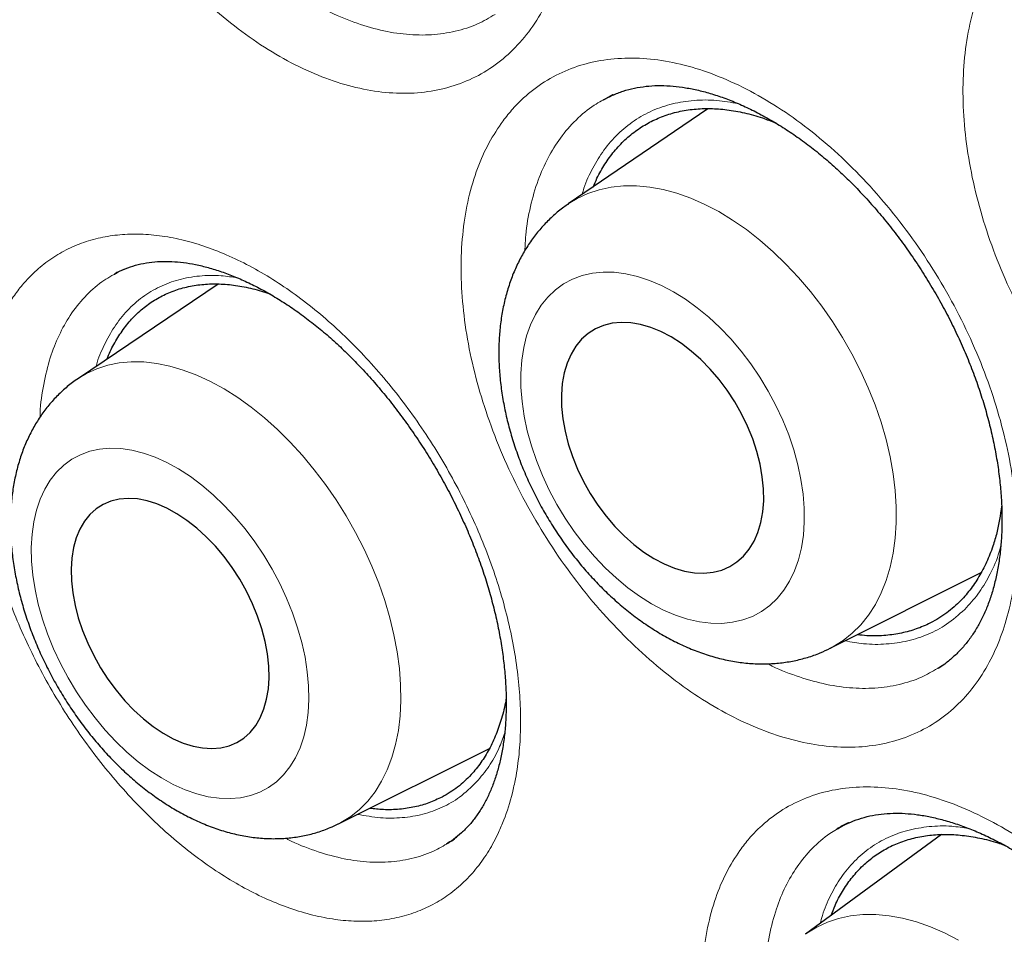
# Model space of a CAD drawing. Header units: millimetres. Extents: x 8 to 869, y 12 to 812.
# Tile 145 of 230: x 713.38 to 717.79, y 379.5 to 383.61. Entities that reach past the tile are written whole.
import ezdxf

# ---------------------------------------------------------------- set-up
doc = ezdxf.new("R2010")
doc.units = ezdxf.units.MM

msp = doc.modelspace()

# ---------------------------------------------------------------- linework, layer by layer
at = {"color": 7, "linetype": 'Continuous', "lineweight": 30}
for p, q in [((716.4644, 383.211), (715.8386, 382.7833)), ((714.2669, 382.4237), (713.64, 382.0004)), ((717.0136, 380.7886), (717.6907, 381.1284)), ((717.4979, 380.6992), (717.5277, 380.719)), ((717.4977, 380.6993), (717.4956, 380.6982)), ((714.8067, 380.0006), (715.4844, 380.3384)), ((717.5136, 379.9523), (716.9025, 379.505))]:
    msp.add_line(p, q, dxfattribs=at)
at = {"color": 252, "linetype": 'Continuous', "lineweight": 0}
msp.add_line((717.5031, 380.7022), (717.4977, 380.6993), dxfattribs=at)
at = {"color": 252, "linetype": 'Continuous', "lineweight": 0, "flags": 128}
for points in [[(715.8385, 382.7832), (715.8786, 382.8077), (715.9267, 382.8302), (715.9776, 382.8473), (716.0311, 382.8588), (716.0868, 382.8646), (716.1444, 382.8648), (716.2037, 382.8593), (716.2644, 382.8481), (716.326, 382.8314), (716.3883, 382.8091), (716.4509, 382.7815), (716.5136, 382.7487), (716.5759, 382.7108), (716.6376, 382.668), (716.6982, 382.6206), (716.7576, 382.5689), (716.8153, 382.5131), (716.8711, 382.4534), (716.9247, 382.3903), (716.9758, 382.3241), (717.024, 382.255), (717.0692, 382.1835), (717.1111, 382.11), (717.1495, 382.0349), (717.1842, 381.9585), (717.215, 381.8813), (717.2417, 381.8036), (717.2642, 381.7259), (717.2823, 381.6487), (717.2961, 381.5722), (717.3053, 381.497), (717.31, 381.4234), (717.3101, 381.3518), (717.3056, 381.2826), (717.2966, 381.2162), (717.2831, 381.1529), (717.2651, 381.093), (717.2428, 381.037), (717.2163, 380.985), (717.1857, 380.9374), (717.1513, 380.8944), (717.113, 380.8562), (717.0713, 380.823), (717.0262, 380.7951), (717.0136, 380.7885)], [(716.8973, 381.3555), (716.8969, 381.4174), (716.8919, 381.4812), (716.8824, 381.5464), (716.8684, 381.6128), (716.85, 381.6796), (716.8274, 381.7466), (716.8007, 381.8131), (716.7701, 381.8787), (716.7358, 381.9429), (716.6982, 382.0054), (716.6574, 382.0655), (716.6137, 382.1229), (716.5675, 382.1772), (716.5191, 382.228), (716.4688, 382.2749), (716.417, 382.3176), (716.3642, 382.3557), (716.3105, 382.3891), (716.2566, 382.4174), (716.2026, 382.4404), (716.1491, 382.458), (716.0964, 382.4701), (716.0449, 382.4766), (715.9949, 382.4774), (715.9469, 382.4725), (715.9011, 382.462), (715.8579, 382.4458), (715.8176, 382.4243), (715.7806, 382.3974), (715.747, 382.3655), (715.7171, 382.3286), (715.6911, 382.2872), (715.6692, 382.2414), (715.6516, 382.1917), (715.6384, 382.1383), (715.6297, 382.0817), (715.6255, 382.0223), (715.6259, 381.9604), (715.6309, 381.8966), (715.6405, 381.8314), (715.6545, 381.7651), (715.6729, 381.6982), (715.6955, 381.6313), (715.7222, 381.5647), (715.7528, 381.4991), (715.787, 381.4349), (715.8247, 381.3725), (715.8655, 381.3123), (715.9092, 381.2549), (715.9554, 381.2006), (716.0038, 381.1498), (716.0541, 381.1029), (716.1058, 381.0602), (716.1587, 381.0221), (716.2123, 380.9887), (716.2663, 380.9605), (716.3202, 380.9374), (716.3738, 380.9198), (716.4265, 380.9077), (716.478, 380.9012), (716.5279, 380.9004), (716.576, 380.9053), (716.6218, 380.9159), (716.6649, 380.932), (716.7052, 380.9535), (716.7423, 380.9804), (716.7759, 381.0124), (716.8058, 381.0492), (716.8318, 381.0906), (716.8536, 381.1364), (716.8712, 381.1861), (716.8844, 381.2395), (716.8932, 381.2961), (716.8973, 381.3555)], [(713.6361, 381.9978), (713.676, 382.0222), (713.7225, 382.0437), (713.7718, 382.0598), (713.8236, 382.0702), (713.8777, 382.075), (713.9338, 382.0742), (713.9915, 382.0677), (714.0506, 382.0556), (714.1107, 382.0379), (714.1716, 382.0148), (714.2329, 381.9863), (714.2942, 381.9527), (714.3553, 381.914), (714.4158, 381.8706), (714.4755, 381.8226), (714.5339, 381.7702), (714.5908, 381.7139), (714.6458, 381.6538), (714.6987, 381.5902), (714.7492, 381.5237), (714.7971, 381.4544), (714.842, 381.3827), (714.8837, 381.3091), (714.922, 381.2339), (714.9567, 381.1576), (714.9877, 381.0804), (715.0147, 381.003), (715.0376, 380.9256), (715.0563, 380.8486), (715.0706, 380.7726), (715.0806, 380.6978), (715.0861, 380.6248), (715.0872, 380.5538), (715.0838, 380.4852), (715.0759, 380.4195), (715.0636, 380.357), (715.0469, 380.298), (715.026, 380.2428), (715.0009, 380.1917), (714.9718, 380.145), (714.9388, 380.1029), (714.9021, 380.0657), (714.862, 380.0336), (714.8185, 380.0067), (714.8067, 380.0005)], [(714.6742, 380.5587), (714.673, 380.62), (714.6673, 380.6833), (714.6572, 380.7482), (714.6427, 380.8142), (714.6239, 380.8808), (714.601, 380.9476), (714.5742, 381.014), (714.5436, 381.0796), (714.5094, 381.1439), (714.472, 381.2065), (714.4315, 381.2668), (714.3883, 381.3245), (714.3426, 381.3792), (714.2949, 381.4304), (714.2454, 381.4777), (714.1945, 381.5209), (714.1426, 381.5597), (714.09, 381.5937), (714.0371, 381.6227), (713.9844, 381.6464), (713.9321, 381.6649), (713.8807, 381.6778), (713.8305, 381.6851), (713.7819, 381.6867), (713.7353, 381.6827), (713.6909, 381.673), (713.6491, 381.6578), (713.6103, 381.6371), (713.5746, 381.6111), (713.5423, 381.58), (713.5138, 381.544), (713.489, 381.5033), (713.4684, 381.4583), (713.4519, 381.4093), (713.4398, 381.3566), (713.4321, 381.3007), (713.4288, 381.2418), (713.43, 381.1805), (713.4357, 381.1171), (713.4459, 381.0522), (713.4603, 380.9862), (713.4791, 380.9196), (713.502, 380.8529), (713.5288, 380.7864), (713.5594, 380.7208), (713.5936, 380.6565), (713.631, 380.594), (713.6715, 380.5336), (713.7147, 380.4759), (713.7604, 380.4213), (713.8081, 380.3701), (713.8576, 380.3227), (713.9085, 380.2795), (713.9605, 380.2408), (714.013, 380.2068), (714.0659, 380.1778), (714.1186, 380.154), (714.1709, 380.1356), (714.2223, 380.1227), (714.2725, 380.1154), (714.3211, 380.1138), (714.3677, 380.1178), (714.4121, 380.1274), (714.4539, 380.1427), (714.4927, 380.1633), (714.5284, 380.1893), (714.5607, 380.2205), (714.5893, 380.2565), (714.614, 380.2971), (714.6346, 380.3421), (714.6511, 380.3911), (714.6632, 380.4438), (714.671, 380.4998), (714.6742, 380.5587)], [(716.9026, 379.505), (716.9089, 379.5096), (716.9534, 379.5372), (717.0011, 379.5595), (717.0517, 379.5763), (717.1049, 379.5877), (717.1605, 379.5935), (717.2182, 379.5937), (717.2776, 379.5883), (717.3384, 379.5773), (717.4004, 379.5608), (717.4632, 379.5389), (717.5264, 379.5116), (717.5897, 379.4792)]]:
    msp.add_lwpolyline(points, dxfattribs=at)
at = {"color": 7, "linetype": 'Continuous', "lineweight": 30, "flags": 128}
for points in [[(716.7152, 381.451), (716.7145, 381.5039), (716.7091, 381.5586), (716.6991, 381.6147), (716.6846, 381.6715), (716.6658, 381.7285), (716.6429, 381.7851), (716.616, 381.8407), (716.5855, 381.8948), (716.5517, 381.9467), (716.5149, 381.996), (716.4754, 382.0422), (716.4338, 382.0847), (716.3905, 382.1232), (716.3458, 382.1572), (716.3002, 382.1864), (716.2542, 382.2105), (716.2083, 382.2292), (716.163, 382.2424), (716.1186, 382.2499), (716.0758, 382.2517), (716.0348, 382.2477), (715.9962, 382.2379), (715.9602, 382.2226), (715.9274, 382.2017), (715.898, 382.1756), (715.8723, 382.1445), (715.8507, 382.1087), (715.8332, 382.0686), (715.8201, 382.0246), (715.8116, 381.9772), (715.8077, 381.9268), (715.8084, 381.874), (715.8138, 381.8192), (715.8237, 381.7632), (715.8382, 381.7063), (715.857, 381.6493), (715.88, 381.5927), (715.9068, 381.5371), (715.9373, 381.483), (715.9712, 381.4311), (716.008, 381.3818), (716.0474, 381.3356), (716.089, 381.2931), (716.1324, 381.2547), (716.1771, 381.2206), (716.2227, 381.1914), (716.2686, 381.1673), (716.3145, 381.1486), (716.3599, 381.1354), (716.4042, 381.1279), (716.4471, 381.1261), (716.488, 381.1301), (716.5267, 381.1399), (716.5626, 381.1553), (716.5954, 381.1761), (716.6248, 381.2022), (716.6505, 381.2333), (716.6722, 381.2691), (716.6897, 381.3092), (716.7027, 381.3532), (716.7113, 381.4006), (716.7152, 381.451)], [(714.4959, 380.6565), (714.4945, 380.7089), (714.4885, 380.7633), (714.4781, 380.819), (714.4632, 380.8756), (714.4442, 380.9325), (714.4211, 380.989), (714.3943, 381.0446), (714.3639, 381.0988), (714.3303, 381.1509), (714.2939, 381.2004), (714.2549, 381.2468), (714.2139, 381.2897), (714.1712, 381.3286), (714.1273, 381.3631), (714.0826, 381.3929), (714.0376, 381.4175), (713.9927, 381.4369), (713.9485, 381.4508), (713.9053, 381.459), (713.8635, 381.4615), (713.8238, 381.4582), (713.7863, 381.4492), (713.7516, 381.4346), (713.72, 381.4145), (713.6917, 381.3891), (713.6672, 381.3587), (713.6466, 381.3236), (713.6301, 381.2841), (713.618, 381.2407), (713.6103, 381.1939), (713.6072, 381.144), (713.6086, 381.0916), (713.6145, 381.0372), (713.625, 380.9814), (713.6398, 380.9248), (713.6588, 380.868), (713.6819, 380.8114), (713.7088, 380.7558), (713.7391, 380.7017), (713.7727, 380.6496), (713.8092, 380.6001), (713.8481, 380.5536), (713.8891, 380.5107), (713.9318, 380.4718), (713.9757, 380.4374), (714.0204, 380.4076), (714.0654, 380.3829), (714.1103, 380.3635), (714.1546, 380.3497), (714.1978, 380.3414), (714.2395, 380.3389), (714.2793, 380.3422), (714.3167, 380.3512), (714.3514, 380.3658), (714.3831, 380.386), (714.4113, 380.4113), (714.4359, 380.4418), (714.4565, 380.4769), (714.4729, 380.5163), (714.485, 380.5597), (714.4927, 380.6066), (714.4959, 380.6565)]]:
    msp.add_lwpolyline(points, dxfattribs=at)
at = {"color": 7, "linetype": 'Continuous', "lineweight": 30}
for points, knots in [([(707.4584, 395.7343), (707.3456, 395.7321), (707.1062, 395.7274), (706.7496, 395.6955), (706.387, 395.6441), (706.0398, 395.5735), (705.7078, 395.4857), (705.3907, 395.3819), (705.0824, 395.2606), (704.7833, 395.122), (704.4878, 394.9629), (704.1969, 394.7824), (703.9119, 394.5795), (703.6388, 394.3579), (703.3779, 394.118), (703.1295, 393.8601), (702.8985, 393.5897), (702.6844, 393.3083), (702.4865, 393.0175), (702.3008, 392.712), (702.1276, 392.3921), (701.9639, 392.0515), (701.8106, 391.6896), (701.6691, 391.3058), (701.5424, 390.9079), (701.4308, 390.4962), (701.3343, 390.0713), (701.2547, 389.6422), (701.1911, 389.2102), (701.1425, 388.7766), (701.1077, 388.3333), (701.0869, 387.8809), (701.0798, 387.4106), (701.0874, 386.9223), (701.1109, 386.4163), (701.15, 385.9025), (701.2047, 385.3817), (701.2748, 384.8546), (701.3587, 384.3321), (701.4552, 383.8152), (701.5633, 383.3048), (701.6848, 382.7912), (701.8194, 382.2752), (701.9701, 381.7468), (702.1375, 381.2065), (702.3224, 380.6551), (702.5213, 380.1038), (702.7339, 379.5532), (702.96, 379.0041), (703.1946, 378.4678), (703.4366, 377.9446), (703.685, 377.4351), (703.9441, 376.9295), (704.2138, 376.4284), (704.4993, 375.9223), (704.8009, 375.4123), (705.1191, 374.8995), (705.4476, 374.3945), (705.7858, 373.898), (706.1333, 373.4105), (706.4829, 372.942), (706.8336, 372.4923), (707.1844, 372.0612), (707.5418, 371.6405), (707.9054, 371.2306), (708.2822, 370.824), (708.6723, 370.4219), (709.0753, 370.0257), (709.4833, 369.644), (709.8956, 369.277), (710.3117, 368.9254), (710.7231, 368.596), (711.129, 368.2882), (711.5288, 368.0012), (711.9301, 367.7295), (712.3323, 367.4732), (712.7431, 367.2278), (713.1621, 366.9948), (713.5886, 366.7757), (714.014, 366.5753), (714.4376, 366.3938), (714.859, 366.2316), (715.2696, 366.0914), (715.6689, 365.9724), (716.0569, 365.8732), (716.4409, 365.7918), (716.8205, 365.7281), (717.2028, 365.6814), (717.5869, 365.653), (717.972, 365.6442), (718.35, 365.6557), (718.7205, 365.6873), (719.083, 365.7391), (719.4302, 365.8096), (719.7622, 365.8974), (720.0793, 366.0012), (720.3876, 366.1224), (720.6867, 366.2611), (720.9822, 366.4202), (721.2731, 366.6007), (721.5581, 366.8036), (721.8312, 367.0251), (722.0921, 367.2651), (722.3406, 367.523), (722.5713, 367.7937), (722.7798, 368.0655), (722.904, 368.2523), (722.9632, 368.3411)], [0, 0, 0, 0, 0.008735, 0.018528, 0.02832, 0.038112, 0.047345, 0.056578, 0.065811, 0.075044, 0.084277, 0.09407, 0.103862, 0.113655, 0.123447, 0.13324, 0.143032, 0.152265, 0.161498, 0.170731, 0.179964, 0.189197, 0.198989, 0.208782, 0.218574, 0.228367, 0.238159, 0.247952, 0.257185, 0.266418, 0.275651, 0.284883, 0.294116, 0.303909, 0.313701, 0.323494, 0.333286, 0.343079, 0.352871, 0.362104, 0.371337, 0.38057, 0.389803, 0.399036, 0.408828, 0.418621, 0.428413, 0.438206, 0.447998, 0.457791, 0.467024, 0.476257, 0.48549, 0.494723, 0.503956, 0.513748, 0.523541, 0.533333, 0.543125, 0.552918, 0.56271, 0.571943, 0.581176, 0.590409, 0.599642, 0.608875, 0.618668, 0.62846, 0.638253, 0.648045, 0.657838, 0.66763, 0.676863, 0.686096, 0.695329, 0.704562, 0.713795, 0.723587, 0.73338, 0.743172, 0.752965, 0.762757, 0.77255, 0.781783, 0.791016, 0.800248, 0.809481, 0.818714, 0.828507, 0.838299, 0.848092, 0.857884, 0.867677, 0.877469, 0.886702, 0.895935, 0.905168, 0.914401, 0.923634, 0.933426, 0.943219, 0.953011, 0.962804, 0.972596, 0.982389, 0.991622, 1, 1, 1, 1]), ([(707.149, 395.7249), (707.1691, 395.7262), (707.2507, 395.7311), (707.3958, 395.7347), (707.5841, 395.7356), (707.7743, 395.7311), (707.9662, 395.7217), (708.1596, 395.7073), (708.3546, 395.6879), (708.5511, 395.6636), (708.749, 395.6342), (708.9483, 395.5999), (709.1488, 395.5606), (709.3506, 395.5164), (709.5536, 395.4672), (709.7576, 395.4131), (709.9627, 395.3541), (710.1688, 395.2903), (710.3758, 395.2215), (710.5836, 395.148), (710.7922, 395.0696), (711.0014, 394.9864), (711.2113, 394.8984), (711.4218, 394.8057), (711.6328, 394.7082), (711.8441, 394.6061), (712.0559, 394.4993), (712.2679, 394.388), (712.4801, 394.272), (712.6924, 394.1514), (712.9048, 394.0264), (713.1172, 393.8969), (713.3295, 393.7629), (713.5416, 393.6246), (713.7535, 393.482), (713.9651, 393.335), (714.1764, 393.1838), (714.3872, 393.0284), (714.5974, 392.8688), (714.8071, 392.7052), (715.0161, 392.5375), (715.2244, 392.3659), (715.4319, 392.1903), (715.6385, 392.0108), (715.8442, 391.8275), (716.0488, 391.6405), (716.2523, 391.4498), (716.4547, 391.2555), (716.6559, 391.0576), (716.8558, 390.8563), (717.0543, 390.6515), (717.2514, 390.4433), (717.4469, 390.2319), (717.6409, 390.0173), (717.8333, 389.7995), (718.024, 389.5786), (718.2129, 389.3548), (718.4, 389.128), (718.5852, 388.8984), (718.7684, 388.6661), (718.9497, 388.431), (719.1288, 388.1934), (719.3058, 387.9532), (719.4806, 387.7106), (719.6532, 387.4656), (719.8234, 387.2183), (719.9912, 386.9688), (720.1566, 386.7172), (720.3196, 386.4636), (720.4799, 386.2081), (720.6377, 385.9507), (720.7928, 385.6915), (720.9453, 385.4307), (721.0949, 385.1682), (721.2418, 384.9043), (721.3858, 384.6389), (721.5269, 384.3722), (721.665, 384.1043), (721.8001, 383.8352), (721.9322, 383.5651), (722.0612, 383.2941), (722.1871, 383.0221), (722.3098, 382.7494), (722.4292, 382.476), (722.5454, 382.202), (722.6584, 381.9275), (722.7679, 381.6526), (722.8741, 381.3774), (722.9769, 381.102), (723.0763, 380.8265), (723.1722, 380.5509), (723.2646, 380.2754), (723.3534, 380.0001), (723.4387, 379.7249), (723.5204, 379.4502), (723.5984, 379.1759), (723.6728, 378.9021), (723.7436, 378.6289), (723.8106, 378.3565), (723.874, 378.0848), (723.9336, 377.8141), (723.9894, 377.5443), (724.0415, 377.2757), (724.0898, 377.0082), (724.1343, 376.742), (724.1749, 376.4771), (724.2118, 376.2137), (724.2448, 375.9519), (724.2739, 375.6916), (724.2992, 375.4331), (724.3206, 375.1763), (724.3382, 374.9215), (724.3519, 374.6686), (724.3617, 374.4178), (724.3676, 374.1692), (724.3697, 373.9227), (724.3678, 373.6786), (724.3622, 373.4369), (724.3526, 373.1977), (724.3392, 372.961), (724.3219, 372.7269), (724.3008, 372.4955), (724.2758, 372.267), (724.247, 372.0413), (724.2144, 371.8185), (724.178, 371.5988), (724.1378, 371.3821), (724.0938, 371.1686), (724.0461, 370.9583), (723.9947, 370.7513), (723.9395, 370.5477), (723.8806, 370.3475), (723.818, 370.1508), (723.7518, 369.9576), (723.682, 369.768), (723.6085, 369.5821), (723.5315, 369.3999), (723.4509, 369.2215), (723.3667, 369.047), (723.2791, 368.8764), (723.188, 368.7096), (723.0932, 368.5471), (723.0174, 368.4229), (722.972, 368.3543), (722.9606, 368.337)], [0, 0, 0, 0, 0.002338, 0.009485, 0.016627, 0.023764, 0.030898, 0.038028, 0.045154, 0.052277, 0.059397, 0.066515, 0.073629, 0.080742, 0.087852, 0.094961, 0.102068, 0.109174, 0.116279, 0.123383, 0.130486, 0.137588, 0.144689, 0.151791, 0.158892, 0.165992, 0.173093, 0.180194, 0.187294, 0.194395, 0.201496, 0.208597, 0.215698, 0.2228, 0.229902, 0.237004, 0.244107, 0.25121, 0.258313, 0.265417, 0.272521, 0.279626, 0.286731, 0.293836, 0.300942, 0.308049, 0.315155, 0.322262, 0.32937, 0.336478, 0.343586, 0.350694, 0.357803, 0.364912, 0.372022, 0.379132, 0.386242, 0.393352, 0.400463, 0.407573, 0.414685, 0.421796, 0.428907, 0.436019, 0.443131, 0.450243, 0.457355, 0.464467, 0.471579, 0.478691, 0.485804, 0.492916, 0.500028, 0.507141, 0.514253, 0.521366, 0.528478, 0.53559, 0.542703, 0.549815, 0.556927, 0.564039, 0.57115, 0.578262, 0.585373, 0.592484, 0.599595, 0.606706, 0.613817, 0.620927, 0.628037, 0.635147, 0.642256, 0.649365, 0.656474, 0.663582, 0.67069, 0.677798, 0.684905, 0.692012, 0.699118, 0.706224, 0.71333, 0.720435, 0.72754, 0.734644, 0.741748, 0.748851, 0.755954, 0.763057, 0.770159, 0.777261, 0.784362, 0.791463, 0.798564, 0.805664, 0.812764, 0.819864, 0.826963, 0.834063, 0.841162, 0.848262, 0.855361, 0.862461, 0.869561, 0.876661, 0.883762, 0.890863, 0.897966, 0.905069, 0.912173, 0.919279, 0.926387, 0.933496, 0.940607, 0.94772, 0.954836, 0.961954, 0.969076, 0.976201, 0.983329, 0.990461, 0.997598, 1, 1, 1, 1]), ([(715.9956, 383.2502), (716.0091, 383.2575), (716.0375, 383.2728), (716.0841, 383.2903), (716.1343, 383.3037), (716.1864, 383.3121), (716.2396, 383.3154), (716.2942, 383.314), (716.3503, 383.3079), (716.408, 383.2974), (716.4677, 383.2824), (716.5291, 383.2626), (716.592, 383.2383), (716.6559, 383.2093), (716.7205, 383.1757), (716.7853, 383.1378), (716.8499, 383.0957), (716.9137, 383.0495), (716.9765, 382.9997), (717.0378, 382.9465), (717.0977, 382.8898), (717.1564, 382.8295), (717.2141, 382.7655), (717.2706, 382.698), (717.3253, 382.6272), (717.3781, 382.5536), (717.4287, 382.4775), (717.4766, 382.3993), (717.5216, 382.3195), (717.5634, 382.2386), (717.6019, 382.157), (717.6367, 382.0751), (717.6679, 381.9934), (717.6953, 381.912), (717.7191, 381.831), (717.7393, 381.7502), (717.7559, 381.6699), (717.7688, 381.5905), (717.778, 381.5124), (717.7834, 381.436), (717.785, 381.3617), (717.7829, 381.29), (717.7773, 381.2212), (717.7681, 381.1557), (717.7555, 381.0937), (717.7398, 381.0355), (717.7211, 380.9813), (717.6993, 380.9308), (717.6745, 380.8837), (717.6466, 380.84), (717.6156, 380.7997), (717.5814, 380.7629), (717.5438, 380.7304), (717.5152, 380.7087), (717.4982, 380.6993), (717.4957, 380.698)], [0, 0, 0, 0, 0.01961, 0.041253, 0.062549, 0.083309, 0.103452, 0.122949, 0.141768, 0.160586, 0.179449, 0.198382, 0.217385, 0.236442, 0.255521, 0.274576, 0.293558, 0.312427, 0.331148, 0.349697, 0.367996, 0.386481, 0.405158, 0.424005, 0.442992, 0.462087, 0.481251, 0.500444, 0.519616, 0.538726, 0.557742, 0.576636, 0.595391, 0.613987, 0.632548, 0.651223, 0.669976, 0.688792, 0.707651, 0.72653, 0.745398, 0.764232, 0.783011, 0.801725, 0.820371, 0.838964, 0.857532, 0.876086, 0.895063, 0.914407, 0.934179, 0.954427, 0.97518, 0.99641, 1, 1, 1, 1]), ([(716.0402, 383.2738), (716.0392, 383.2734), (716.0232, 383.2667), (716.0083, 383.2579), (715.9943, 383.2497)], [0, 0, 0, 0, 0.064585, 1, 1, 1, 1]), ([(715.951, 382.8601), (715.9562, 382.8731), (715.971, 382.9095), (716.0021, 382.9628), (716.0437, 383.0208), (716.0918, 383.072), (716.1451, 383.1156), (716.2029, 383.1512), (716.265, 383.1789), (716.3319, 383.1987), (716.4024, 383.21), (716.4754, 383.2128), (716.5507, 383.2074), (716.629, 383.1932), (716.7017, 383.1736), (716.7482, 383.1552), (716.7674, 383.1475)], [0, 0, 0, 0, 0.040865, 0.114932, 0.189513, 0.265716, 0.34248, 0.416547, 0.491128, 0.567331, 0.644094, 0.718161, 0.792742, 0.868945, 0.945709, 1, 1, 1, 1]), ([(715.8388, 382.7826), (715.8319, 382.7781), (715.8086, 382.7628), (715.772, 382.7319), (715.7293, 382.6904), (715.6905, 382.6447), (715.6554, 382.5952), (715.6243, 382.5421), (715.5971, 382.4855), (715.5741, 382.4255), (715.5555, 382.3624), (715.5412, 382.2963), (715.5316, 382.2276), (715.5266, 382.1566), (715.5263, 382.0838), (715.5308, 382.0096), (715.5398, 381.9344), (715.5534, 381.8587), (715.5714, 381.783), (715.5936, 381.7075), (715.6199, 381.6326), (715.6501, 381.5587), (715.6841, 381.486), (715.7217, 381.4148), (715.7627, 381.3455), (715.8069, 381.2782), (715.8542, 381.2134), (715.9045, 381.1512), (715.9575, 381.092), (716.0131, 381.036), (716.0711, 380.9836), (716.1313, 380.9349), (716.1936, 380.8904), (716.2576, 380.8503), (716.3232, 380.815), (716.39, 380.7847), (716.4575, 380.7598), (716.5253, 380.7406), (716.5929, 380.7272), (716.6598, 380.7196), (716.7256, 380.7179), (716.7898, 380.7221), (716.8521, 380.7318), (716.912, 380.7471), (716.966, 380.7658), (716.9988, 380.7818), (717.0134, 380.7889)], [0, 0, 0, 0, 0.008669, 0.029598, 0.050556, 0.071622, 0.092874, 0.11438, 0.1362, 0.158372, 0.180915, 0.203821, 0.227056, 0.250563, 0.274274, 0.298118, 0.322032, 0.345958, 0.369862, 0.39373, 0.417556, 0.441344, 0.465102, 0.488843, 0.512582, 0.536333, 0.560108, 0.583924, 0.607796, 0.631739, 0.655762, 0.67987, 0.704062, 0.728322, 0.752614, 0.776877, 0.801036, 0.825006, 0.8487, 0.872042, 0.894984, 0.917508, 0.939626, 0.961377, 0.982819, 1, 1, 1, 1]), ([(713.8438, 382.4897), (713.8348, 382.4858), (713.8199, 382.4793), (713.8062, 382.4709), (713.8007, 382.4676)], [0, 0, 0, 0, 0.605072, 1, 1, 1, 1]), ([(713.8024, 382.4682), (713.8074, 382.4712), (713.8262, 382.4825), (713.8614, 382.4971), (713.908, 382.5119), (713.9568, 382.5214), (714.0068, 382.526), (714.0582, 382.5257), (714.1113, 382.521), (714.166, 382.5119), (714.223, 382.4982), (714.2819, 382.48), (714.3424, 382.4572), (714.4042, 382.4298), (714.4669, 382.3979), (714.53, 382.3615), (714.5932, 382.3209), (714.6559, 382.2763), (714.7178, 382.2279), (714.7784, 382.1761), (714.838, 382.1207), (714.8965, 382.0617), (714.9543, 381.9989), (715.011, 381.9325), (715.0663, 381.8628), (715.1199, 381.7901), (715.1714, 381.7149), (715.2205, 381.6374), (715.2669, 381.5583), (715.3104, 381.4778), (715.3506, 381.3966), (715.3874, 381.315), (715.4207, 381.2334), (715.4504, 381.1521), (715.4766, 381.071), (715.4993, 380.9901), (715.5186, 380.9095), (715.5343, 380.8298), (715.5463, 380.7512), (715.5546, 380.6742), (715.5593, 380.5993), (715.5603, 380.5269), (715.5578, 380.4573), (715.5517, 380.391), (715.5424, 380.3282), (715.5298, 380.2692), (715.5143, 380.2142), (715.4958, 380.163), (715.4744, 380.1153), (715.4501, 380.0709), (715.4229, 380.0301), (715.3928, 379.9929), (715.3596, 379.9595), (715.326, 379.9313), (715.3022, 379.9165), (715.2914, 379.9097)], [0, 0, 0, 0, 0.007991, 0.030024, 0.051794, 0.072979, 0.093428, 0.113086, 0.131924, 0.150723, 0.169532, 0.188391, 0.20731, 0.226278, 0.24527, 0.264243, 0.28315, 0.301951, 0.320611, 0.339106, 0.357342, 0.375768, 0.394391, 0.413189, 0.432133, 0.451189, 0.470319, 0.489483, 0.508631, 0.527722, 0.546723, 0.565605, 0.584351, 0.60294, 0.621478, 0.64013, 0.658858, 0.677647, 0.696476, 0.71532, 0.734144, 0.752923, 0.771634, 0.790263, 0.808803, 0.827259, 0.845656, 0.864009, 0.88272, 0.901758, 0.921192, 0.941094, 0.961536, 0.982564, 1, 1, 1, 1]), ([(713.7698, 382.0881), (713.7718, 382.0935), (713.7823, 382.1224), (713.8075, 382.1693), (713.8455, 382.228), (713.8901, 382.2798), (713.9398, 382.3241), (713.9944, 382.3606), (714.0533, 382.3891), (714.1171, 382.4098), (714.1842, 382.422), (714.2544, 382.4258), (714.327, 382.4215), (714.4029, 382.408), (714.4605, 382.3936), (714.4927, 382.3812), (714.4984, 382.379)], [0, 0, 0, 0, 0.018262, 0.09718, 0.17751, 0.25784, 0.339631, 0.418549, 0.498879, 0.579208, 0.661, 0.739917, 0.819383, 0.900577, 0.982369, 1, 1, 1, 1]), ([(713.64, 381.9996), (713.6309, 381.9936), (713.6057, 381.9769), (713.5678, 381.9445), (713.5265, 381.9032), (713.489, 381.8578), (713.4552, 381.8087), (713.4253, 381.756), (713.3994, 381.6998), (713.3776, 381.6402), (713.3601, 381.5773), (713.3471, 381.5115), (713.3386, 381.443), (713.3347, 381.3722), (713.3356, 381.2995), (713.341, 381.2255), (713.3511, 381.1505), (713.3655, 381.0751), (713.3843, 380.9996), (713.4071, 380.9244), (713.4339, 380.8499), (713.4645, 380.7762), (713.4987, 380.7038), (713.5364, 380.6328), (713.5774, 380.5637), (713.6215, 380.4966), (713.6686, 380.4318), (713.7185, 380.3697), (713.771, 380.3104), (713.826, 380.2544), (713.8834, 380.2018), (713.9429, 380.1529), (714.0045, 380.1081), (714.0678, 380.0676), (714.1326, 380.0319), (714.1986, 380.0013), (714.2654, 379.9761), (714.3325, 379.9565), (714.3994, 379.9428), (714.4655, 379.9351), (714.5304, 379.9333), (714.5936, 379.9374), (714.6548, 379.947), (714.7135, 379.9623), (714.7643, 379.9802), (714.7942, 379.995), (714.8064, 380.0011)], [0, 0, 0, 0, 0.011652, 0.032358, 0.053105, 0.073983, 0.095076, 0.116461, 0.138203, 0.160346, 0.182908, 0.205877, 0.229206, 0.252827, 0.276654, 0.300604, 0.324601, 0.348585, 0.372526, 0.396413, 0.420245, 0.444028, 0.467775, 0.4915, 0.515222, 0.538958, 0.562721, 0.586531, 0.610406, 0.634363, 0.658415, 0.682571, 0.70683, 0.731177, 0.75558, 0.779963, 0.804237, 0.828302, 0.852052, 0.8754, 0.898291, 0.920709, 0.942675, 0.964239, 0.98547, 1, 1, 1, 1]), ([(717.7829, 381.4273), (717.7768, 381.3866), (717.7674, 381.3236), (717.7425, 381.2412), (717.7164, 381.1746), (717.682, 381.1088), (717.6411, 381.0487), (717.5905, 380.9913), (717.5289, 380.9393), (717.4609, 380.899), (717.3925, 380.8714), (717.3255, 380.8538), (717.2541, 380.8448), (717.1903, 380.8432), (717.1498, 380.8479), (717.1352, 380.8496)], [0, 0, 0, 0, 0.108422, 0.167857, 0.241735, 0.316126, 0.392135, 0.468703, 0.562041, 0.656422, 0.7303, 0.804691, 0.8807, 0.957268, 1, 1, 1, 1]), ([(715.5592, 380.5625), (715.5588, 380.5595), (715.5544, 380.5283), (715.5399, 380.4744), (715.5154, 380.4013), (715.4843, 380.335), (715.447, 380.2743), (715.4002, 380.2165), (715.3431, 380.1629), (715.2961, 380.1351), (715.2725, 380.1211)], [0, 0, 0, 0, 0.0140034, 0.1475929, 0.2764895, 0.4076919, 0.5388944, 0.6724838, 0.8353329, 1, 1, 1, 1]), ([(715.2725, 380.1211), (715.253, 380.1119), (715.214, 380.0933), (715.1498, 380.0753), (715.0815, 380.065), (715.0135, 380.0628), (714.9674, 380.0679), (714.9465, 380.0702)], [0, 0, 0, 0, 0.202714, 0.406835, 0.615395, 0.825489, 1, 1, 1, 1]), ([(717.0444, 379.9768), (717.0462, 379.978), (717.0619, 379.9887), (717.094, 380.0043), (717.141, 380.0231), (717.1906, 380.0366), (717.2421, 380.0452), (717.2949, 380.049), (717.3491, 380.048), (717.405, 380.0426), (717.4626, 380.0328), (717.5225, 380.0184), (717.5842, 379.9996), (717.6475, 379.9761), (717.7121, 379.948), (717.7774, 379.9155), (717.843, 379.8786), (717.9085, 379.8375), (717.9735, 379.7925), (718.0375, 379.7437), (718.1001, 379.6916), (718.1614, 379.636), (718.2216, 379.5769), (718.2809, 379.5141), (718.3391, 379.4478), (718.3956, 379.3782), (718.4503, 379.3058), (718.5028, 379.2308), (718.5527, 379.1539), (718.5998, 379.0753), (718.6437, 378.9955), (718.6843, 378.915), (718.7213, 378.8342), (718.7546, 378.7536), (718.7842, 378.6733), (718.8101, 378.5933), (718.8325, 378.5135), (718.8513, 378.4341), (718.8663, 378.3557), (718.8776, 378.2784), (718.8851, 378.2029), (718.8888, 378.1294), (718.8888, 378.0585), (718.885, 377.9904), (718.8778, 377.9255), (718.8671, 377.8642), (718.8532, 377.8066), (718.8362, 377.753), (718.8161, 377.703), (718.7929, 377.6563), (718.7666, 377.6129), (718.7371, 377.5729), (718.7042, 377.5364), (718.6684, 377.5034), (718.6421, 377.485), (718.6289, 377.4758)], [0, 0, 0, 0, 0.00288, 0.024686, 0.046372, 0.067633, 0.088302, 0.108327, 0.127668, 0.146383, 0.165108, 0.183894, 0.202762, 0.221712, 0.240723, 0.259765, 0.278789, 0.297747, 0.316595, 0.335298, 0.353831, 0.372117, 0.390589, 0.409253, 0.428087, 0.447061, 0.466143, 0.485293, 0.504472, 0.523629, 0.542724, 0.561723, 0.580601, 0.599337, 0.617915, 0.636453, 0.655105, 0.673832, 0.692621, 0.711452, 0.730301, 0.749137, 0.767937, 0.786681, 0.80536, 0.823973, 0.842534, 0.861076, 0.879608, 0.898578, 0.917936, 0.937748, 0.958071, 0.978932, 1, 1, 1, 1]), ([(717.0962, 380.006), (717.0948, 380.0054), (717.0765, 379.9973), (717.0595, 379.9867), (717.0437, 379.977)], [0, 0, 0, 0, 0.0767786, 1, 1, 1, 1]), ([(715.2924, 379.9109), (715.3003, 379.9154), (715.3165, 379.9246), (715.3312, 379.9359), (715.3387, 379.9416)], [0, 0, 0, 0, 0.493636, 1, 1, 1, 1]), ([(717.018, 379.5895), (717.0236, 379.6046), (717.0379, 379.6431), (717.0681, 379.6986), (717.1077, 379.7568), (717.154, 379.8084), (717.2056, 379.8527), (717.2621, 379.889), (717.323, 379.9175), (717.3889, 379.9382), (717.4587, 379.9506), (717.5312, 379.9546), (717.6063, 379.9505), (717.6846, 379.9376), (717.7479, 379.9222), (717.785, 379.9086), (717.7947, 379.905)], [0, 0, 0, 0, 0.048489, 0.124103, 0.200243, 0.278039, 0.356406, 0.432021, 0.50816, 0.585956, 0.664324, 0.739938, 0.816078, 0.893873, 0.972241, 1, 1, 1, 1])]:
    msp.add_open_spline(points, degree=3, knots=knots, dxfattribs=at)
at = {"color": 252, "linetype": 'Continuous', "lineweight": 0}
for points, knots in [([(713.0244, 395.4219), (713.1671, 395.3379), (713.4525, 395.1698), (713.8807, 394.8962), (714.3086, 394.607), (714.7333, 394.3029), (715.1537, 393.9852), (715.5699, 393.6542), (715.984, 393.3083), (716.3939, 392.949), (716.799, 392.5773), (717.2063, 392.1862), (717.6165, 391.774), (718.0292, 391.3398), (718.4363, 390.8914), (718.8278, 390.4405), (719.2032, 389.9892), (719.5633, 389.5384), (719.9167, 389.0775), (720.2579, 388.6142), (720.5863, 388.15), (720.8659, 387.739), (721.1043, 387.3769), (721.3039, 387.0657), (721.4999, 386.7516), (721.6926, 386.4346), (721.8816, 386.1149), (722.067, 385.7924), (722.2485, 385.4676), (722.4672, 385.0648), (722.719, 384.5826), (722.999, 384.0184), (723.2669, 383.4493), (723.5166, 382.8893), (723.7481, 382.3404), (723.9628, 381.8026), (724.1658, 381.2628), (724.3539, 380.7301), (724.5273, 380.2057), (724.6928, 379.6693), (724.8512, 379.1135), (725.0007, 378.5382), (725.1352, 377.9649), (725.2519, 377.4075), (725.3517, 376.8673), (725.4356, 376.3439), (725.5062, 375.8246), (725.5622, 375.3179), (725.6043, 374.8246), (725.6338, 374.3332), (725.6502, 373.837), (725.6522, 373.3365), (725.6393, 372.8439), (725.6117, 372.3625), (725.5697, 371.8935), (725.5138, 371.4364), (725.4437, 370.9891), (725.3597, 370.5537), (725.2621, 370.1309), (725.1591, 369.7506), (725.0537, 369.409), (724.9487, 369.1037), (724.8354, 368.806), (724.7172, 368.5248), (724.5951, 368.2596), (724.4699, 368.0096), (724.3379, 367.7667), (724.2016, 367.5353), (724.0616, 367.3151), (723.9183, 367.1057), (723.7692, 366.9032), (723.6143, 366.7075), (723.4537, 366.5189), (723.2794, 366.3288), (723.0907, 366.1384), (722.886, 365.9502), (722.7354, 365.8195), (722.651, 365.7546), (722.6395, 365.7457)], [0, 0, 0, 0, 0.01488, 0.029761, 0.044711, 0.059661, 0.074361, 0.08906, 0.103826, 0.118591, 0.133213, 0.14785, 0.163333, 0.178816, 0.194377, 0.209939, 0.224412, 0.238886, 0.253422, 0.267958, 0.281823, 0.295702, 0.304803, 0.313904, 0.32302, 0.332137, 0.341273, 0.350409, 0.359562, 0.368714, 0.384226, 0.399738, 0.415327, 0.430916, 0.445413, 0.45991, 0.474469, 0.489029, 0.502916, 0.516818, 0.532385, 0.547952, 0.563598, 0.579244, 0.593795, 0.608346, 0.622961, 0.637575, 0.651516, 0.66547, 0.680448, 0.695426, 0.710474, 0.725523, 0.740319, 0.755116, 0.769979, 0.784842, 0.799559, 0.814293, 0.825847, 0.837402, 0.848988, 0.860574, 0.871154, 0.881734, 0.892338, 0.902943, 0.912997, 0.923052, 0.933127, 0.943202, 0.953299, 0.963402, 0.974979, 0.986556, 0.998165, 1, 1, 1, 1]), ([(712.7712, 366.1508), (712.9116, 366.0714), (713.1928, 365.9124), (713.6145, 365.6955), (714.036, 365.4946), (714.4572, 365.3112), (714.8769, 365.1455), (715.2954, 364.9976), (715.7116, 364.8679), (716.0932, 364.7652), (716.44, 364.685), (716.753, 364.6232), (717.0633, 364.5726), (717.362, 364.5344), (717.6488, 364.5075), (717.924, 364.491), (718.1964, 364.4838), (718.4611, 364.4861), (718.718, 364.4972), (718.9673, 364.5165), (719.2135, 364.5442), (719.4567, 364.5803), (719.6966, 364.6249), (719.944, 364.6804), (720.1979, 364.748), (720.4577, 364.8294), (720.7124, 364.9217), (720.9547, 365.0218), (721.1846, 365.1286), (721.4027, 365.2412), (721.6159, 365.3627), (721.8205, 365.491), (722.0166, 365.6253), (722.2044, 365.765), (722.3874, 365.9125), (722.5656, 366.0679), (722.7389, 366.231), (722.9151, 366.4099), (723.0932, 366.6055), (723.272, 366.8194), (723.4439, 367.0428), (723.6038, 367.269), (723.7522, 367.4967), (723.8899, 367.7251), (724.0212, 367.9611), (724.1439, 368.2004), (724.2583, 368.4424), (724.3646, 368.6865), (724.4648, 368.9371), (724.5591, 369.1941), (724.6472, 369.4574), (724.7331, 369.7396), (724.8155, 370.0412), (724.8934, 370.3634), (724.963, 370.6929), (725.0226, 371.0198), (725.0729, 371.3428), (725.1146, 371.6615), (725.1492, 371.9855), (725.1763, 372.3091), (725.1961, 372.6315), (725.2092, 372.9526), (725.2157, 373.2778), (725.2156, 373.6075), (725.209, 373.9411), (725.1934, 374.3398), (725.164, 374.8057), (725.1152, 375.3417), (725.0508, 375.8853), (724.9727, 376.423), (724.8823, 376.9527), (724.7809, 377.4743), (724.6661, 378.0001), (724.54, 378.5215), (724.4034, 379.0372), (724.2517, 379.5655), (724.0811, 380.1142), (723.8901, 380.6836), (723.6848, 381.2539), (723.4706, 381.8111), (723.2492, 382.3537), (723.0215, 382.8819), (722.7824, 383.4085), (722.5358, 383.9248), (722.2828, 384.4299), (722.0353, 384.9023), (721.7907, 385.3503), (721.5505, 385.7737), (721.3029, 386.1943), (721.0482, 386.6115), (720.7864, 387.0251), (720.4945, 387.4703), (720.1706, 387.9452), (719.8123, 388.4479), (719.4447, 388.9418), (719.077, 389.4149), (718.7107, 389.8666), (718.3465, 390.298), (717.9755, 390.7194), (717.604, 391.1241), (717.2331, 391.5117), (716.8491, 391.8966), (716.4461, 392.2831), (716.0233, 392.6696), (715.5957, 393.0418), (715.1739, 393.3909), (714.7594, 393.7169), (714.3523, 394.0213), (713.9429, 394.3117), (713.5379, 394.5831), (713.1382, 394.8368), (712.8757, 394.9912), (712.7443, 395.0684)], [0, 0, 0, 0, 0.010739, 0.021492, 0.032298, 0.043103, 0.053962, 0.064821, 0.075732, 0.086656, 0.09506, 0.103464, 0.111891, 0.120318, 0.128015, 0.135712, 0.143427, 0.151142, 0.158459, 0.165775, 0.173107, 0.180438, 0.187787, 0.19514, 0.20351, 0.21188, 0.220273, 0.228666, 0.236329, 0.243992, 0.251672, 0.259353, 0.266635, 0.273916, 0.281213, 0.28851, 0.295822, 0.303139, 0.311494, 0.31985, 0.328228, 0.336606, 0.344256, 0.351905, 0.359572, 0.36724, 0.374509, 0.381778, 0.389062, 0.396346, 0.403647, 0.410951, 0.419293, 0.427634, 0.435999, 0.444363, 0.452, 0.459637, 0.467291, 0.474946, 0.482202, 0.489459, 0.496731, 0.504003, 0.511291, 0.518583, 0.529844, 0.541105, 0.552422, 0.56374, 0.574264, 0.584789, 0.59536, 0.605931, 0.616014, 0.626108, 0.637329, 0.64855, 0.659828, 0.671106, 0.681594, 0.692082, 0.702615, 0.713148, 0.723196, 0.733253, 0.742024, 0.750797, 0.759569, 0.768402, 0.777236, 0.786069, 0.797272, 0.808475, 0.819734, 0.830993, 0.841462, 0.851932, 0.862448, 0.872963, 0.882995, 0.893036, 0.904238, 0.915441, 0.926699, 0.937957, 0.948427, 0.958897, 0.969412, 0.979928, 0.989959, 1, 1, 1, 1]), ([(713.6045, 386.1224), (713.6189, 386.1409), (713.6476, 386.1778), (713.7081, 386.239), (713.7887, 386.3014), (713.8937, 386.356), (714.008, 386.3917), (714.1303, 386.4074), (714.2589, 386.4036), (714.3923, 386.3802), (714.5288, 386.337), (714.6666, 386.2752), (714.804, 386.1954), (714.9392, 386.0981), (715.0707, 385.9852), (715.1967, 385.858), (715.3154, 385.7177), (715.4256, 385.5665), (715.526, 385.4062), (715.6149, 385.2386), (715.6915, 385.0661), (715.7549, 384.8908), (715.8039, 384.7148), (715.8382, 384.5405), (715.8576, 384.3699), (715.8611, 384.2055), (715.8493, 384.049), (715.8229, 383.9054), (715.783, 383.7763), (715.7302, 383.6592), (715.6629, 383.5536), (715.5813, 383.462), (715.4879, 383.3876), (715.3834, 383.332), (715.2697, 383.2953), (715.1479, 383.2779), (715.0196, 383.2807), (714.8865, 383.303), (714.7502, 383.3445), (714.6124, 383.4054), (714.4749, 383.4843), (714.3394, 383.5801), (714.2078, 383.6922), (714.0814, 383.8187), (713.962, 383.958), (713.8513, 384.1087), (713.7504, 384.2685), (713.6605, 384.4356), (713.5832, 384.6079), (713.5191, 384.7831), (713.4688, 384.9591), (713.4337, 385.1335), (713.4136, 385.3043), (713.4087, 385.4694), (713.4197, 385.6264), (713.4457, 385.7736), (713.4861, 385.9061), (713.5383, 386.0239), (713.5825, 386.0896), (713.6045, 386.1224)], [0, 0, 0, 0, 0.010099, 0.020198, 0.038076, 0.056012, 0.073891, 0.091769, 0.109705, 0.127584, 0.145462, 0.163398, 0.181277, 0.199156, 0.217091, 0.23497, 0.252849, 0.270784, 0.288663, 0.306542, 0.324477, 0.342356, 0.360235, 0.378171, 0.396049, 0.413928, 0.431864, 0.449742, 0.466498, 0.483254, 0.501133, 0.519069, 0.536948, 0.554826, 0.572762, 0.590641, 0.608519, 0.626455, 0.644334, 0.662212, 0.680148, 0.698027, 0.715906, 0.733841, 0.75172, 0.769599, 0.787534, 0.805413, 0.823292, 0.841227, 0.859106, 0.876985, 0.894921, 0.912799, 0.930678, 0.948614, 0.966492, 0.983246, 1, 1, 1, 1]), ([(718.4777, 384.2708), (718.5234, 384.2659), (718.615, 384.2562), (718.757, 384.2171), (718.9003, 384.1608), (719.0434, 384.0855), (719.1845, 383.9933), (719.3218, 383.8851), (719.4535, 383.7619), (719.5781, 383.6257), (719.694, 383.4783), (719.7994, 383.321), (719.8933, 383.1563), (719.9747, 382.9861), (720.0419, 382.8125), (720.0947, 382.6378), (720.1323, 382.4641), (720.1538, 382.2937), (720.1595, 382.1287), (720.1492, 381.9711), (720.1225, 381.8231), (720.0804, 381.6865), (720.0233, 381.5627), (719.9514, 381.4539), (719.8663, 381.3609), (719.7689, 381.2849), (719.66, 381.2275), (719.5414, 381.1887), (719.4146, 381.1691), (719.2809, 381.1696), (719.1423, 381.1894), (719.0034, 381.2275), (718.8662, 381.2826), (718.7291, 381.3538), (718.5908, 381.4433), (718.4532, 381.5507), (718.321, 381.6726), (718.196, 381.8082), (718.0797, 381.9551), (717.9733, 382.1116), (717.8788, 382.276), (717.7967, 382.446), (717.7283, 382.6194), (717.6747, 382.7941), (717.6363, 382.9679), (717.6134, 383.1386), (717.6069, 383.304), (717.6164, 383.462), (717.6417, 383.6108), (717.683, 383.7482), (717.7394, 383.8726), (717.81, 383.9828), (717.8945, 384.0766), (717.9913, 384.1535), (718.0992, 384.2126), (718.2174, 384.252), (718.3435, 384.2738), (718.433, 384.2718), (718.4777, 384.2708)], [0, 0, 0, 0, 0.017879, 0.035815, 0.053694, 0.071573, 0.089509, 0.107388, 0.125266, 0.143202, 0.161081, 0.17896, 0.196896, 0.214775, 0.232654, 0.25059, 0.268469, 0.286348, 0.304284, 0.322162, 0.340041, 0.357977, 0.375856, 0.393735, 0.411671, 0.42955, 0.447429, 0.465365, 0.483244, 0.501123, 0.519059, 0.536938, 0.553701, 0.570465, 0.588344, 0.60628, 0.624159, 0.642038, 0.659974, 0.677853, 0.695731, 0.713667, 0.731546, 0.749425, 0.767361, 0.78524, 0.803119, 0.821055, 0.838934, 0.856813, 0.874749, 0.892628, 0.910506, 0.928442, 0.946321, 0.964195, 0.982126, 1, 1, 1, 1]), ([(715.5097, 383.6342), (715.4841, 383.6191), (715.4285, 383.5864), (715.3327, 383.5563), (715.226, 383.5399), (715.1132, 383.542), (714.9962, 383.5607), (714.8765, 383.5976), (714.7869, 383.6339), (714.738, 383.6622), (714.7292, 383.6673)], [0, 0, 0, 0, 0.121241, 0.262895, 0.404098, 0.545301, 0.686955, 0.828158, 0.969361, 1, 1, 1, 1]), ([(715.5458, 383.1568), (715.5601, 383.1751), (715.5888, 383.2117), (715.6495, 383.2724), (715.7305, 383.3345), (715.8363, 383.3887), (715.9517, 383.4243), (716.0755, 383.4401), (716.206, 383.4366), (716.3414, 383.4138), (716.4803, 383.3712), (716.6206, 383.3102), (716.7609, 383.2315), (716.899, 383.1355), (717.0335, 383.0239), (717.1627, 382.8982), (717.2847, 382.7594), (717.3981, 382.6099), (717.5017, 382.4513), (717.5937, 382.2855), (717.6733, 382.1149), (717.7396, 381.9413), (717.7912, 381.7672), (717.828, 381.5946), (717.8496, 381.4257), (717.855, 381.2628), (717.8449, 381.1078), (717.8197, 380.9656), (717.7807, 380.8377), (717.7286, 380.7215), (717.6615, 380.6168), (717.5798, 380.5259), (717.486, 380.452), (717.3807, 380.3968), (717.2658, 380.3602), (717.1426, 380.3426), (717.0125, 380.3452), (716.8773, 380.367), (716.7386, 380.4079), (716.5983, 380.4679), (716.458, 380.5457), (716.3196, 380.6403), (716.1848, 380.7511), (716.0554, 380.8761), (715.9327, 381.0138), (715.8188, 381.1628), (715.7147, 381.321), (715.6216, 381.4862), (715.5413, 381.6567), (715.4743, 381.8301), (715.4214, 382.0043), (715.3838, 382.177), (715.3615, 382.3462), (715.3546, 382.5097), (715.364, 382.6651), (715.3888, 382.811), (715.4282, 382.9423), (715.4798, 383.0591), (715.5238, 383.1242), (715.5458, 383.1568)], [0, 0, 0, 0, 0.010099, 0.020197, 0.038076, 0.056012, 0.07389, 0.091769, 0.109705, 0.127583, 0.145462, 0.163398, 0.181276, 0.199155, 0.217091, 0.23497, 0.252848, 0.270784, 0.288663, 0.306541, 0.324477, 0.342356, 0.360234, 0.37817, 0.396049, 0.413928, 0.431863, 0.449742, 0.466498, 0.483254, 0.501133, 0.519068, 0.536947, 0.554826, 0.572762, 0.59064, 0.608519, 0.626455, 0.644333, 0.662212, 0.680148, 0.698026, 0.715905, 0.733841, 0.75172, 0.769598, 0.787534, 0.805413, 0.823291, 0.841227, 0.859106, 0.876984, 0.89492, 0.912799, 0.930678, 0.948613, 0.966492, 0.983246, 1, 1, 1, 1]), ([(715.6438, 382.5738), (715.6448, 382.5969), (715.6475, 382.6662), (715.667, 382.7727), (715.7003, 382.8892), (715.746, 382.9917), (715.8024, 383.083), (715.8719, 383.1623), (715.9454, 383.2244), (715.9992, 383.252), (716.0219, 383.2637)], [0, 0, 0, 0, 0.070809, 0.211727, 0.352197, 0.483847, 0.615496, 0.755966, 0.896885, 1, 1, 1, 1]), ([(716.6007, 383.2336), (716.5685, 383.2393), (716.5006, 383.2512), (716.4019, 383.2501), (716.3052, 383.235), (716.2151, 383.2046), (716.1331, 383.159), (716.0599, 383.0992), (715.9975, 383.0278), (715.9475, 382.9454), (715.9151, 382.8783), (715.9031, 382.8352), (715.9004, 382.8255)], [0, 0, 0, 0, 0.0999254, 0.2103513, 0.3211294, 0.4315553, 0.5419812, 0.6527592, 0.7631851, 0.866677, 0.9701689, 1, 1, 1, 1]), ([(713.3381, 382.3516), (713.3511, 382.3703), (713.3772, 382.4078), (713.4261, 382.4625), (713.485, 382.5154), (713.5558, 382.5632), (713.6335, 382.6012), (713.7163, 382.6282), (713.8036, 382.6443), (713.8949, 382.6496), (713.991, 382.644), (714.0898, 382.6273), (714.1901, 382.5999), (714.2916, 382.5621), (714.3952, 382.5135), (714.4986, 382.4548), (714.601, 382.3867), (714.7013, 382.3101), (714.8007, 382.2239), (714.8967, 382.1302), (714.9892, 382.0293), (715.077, 381.9224), (715.1611, 381.8085), (715.2392, 381.6901), (715.3114, 381.5676), (715.3768, 381.4426), (715.436, 381.3137), (715.4875, 381.1841), (715.5312, 381.0539), (715.5668, 380.9249), (715.5945, 380.7955), (715.6135, 380.6692), (715.6239, 380.546), (715.6256, 380.4274), (715.6187, 380.3123), (715.605, 380.2167), (715.5832, 380.1171), (715.5579, 380.0363), (715.5216, 379.9507), (715.4828, 379.8782), (715.4309, 379.8041), (715.3711, 379.7383), (715.3047, 379.6827), (715.2321, 379.6374), (715.154, 379.6025), (715.0695, 379.5778), (714.9804, 379.5643), (714.8879, 379.5618), (714.7922, 379.5701), (714.6926, 379.5894), (714.5911, 379.6197), (714.4886, 379.6604), (714.3862, 379.711), (714.2827, 379.7722), (714.1806, 379.8426), (714.0801, 379.9219), (713.9825, 380.0091), (713.8867, 380.1052), (713.7952, 380.2079), (713.708, 380.3169), (713.6263, 380.4308), (713.549, 380.5509), (713.4784, 380.6743), (713.4144, 380.8008), (713.3576, 380.9286), (713.3077, 381.0592), (713.2659, 381.1894), (713.2322, 381.319), (713.2069, 381.4463), (713.1898, 381.5727), (713.1816, 381.695), (713.1821, 381.8132), (713.1911, 381.9256), (713.2088, 382.0335), (713.2319, 382.1221), (713.2637, 382.213), (713.2972, 382.2862), (713.3278, 382.3352), (713.3381, 382.3516)], [0, 0, 0, 0, 0.010094, 0.020188, 0.033374, 0.046795, 0.060216, 0.073882, 0.087067, 0.100345, 0.11391, 0.127576, 0.140761, 0.154038, 0.167604, 0.18127, 0.194455, 0.207877, 0.221298, 0.234963, 0.248149, 0.26157, 0.274992, 0.288657, 0.301843, 0.315264, 0.328685, 0.342351, 0.355536, 0.368958, 0.382379, 0.396045, 0.40923, 0.422652, 0.436073, 0.449738, 0.458059, 0.47481, 0.483248, 0.496433, 0.509854, 0.523276, 0.536941, 0.550127, 0.563404, 0.57697, 0.590635, 0.603821, 0.617098, 0.630663, 0.644329, 0.657514, 0.670936, 0.684357, 0.698023, 0.711208, 0.72463, 0.738051, 0.751717, 0.764902, 0.778323, 0.791745, 0.80541, 0.818596, 0.832017, 0.845438, 0.859104, 0.87229, 0.885711, 0.899132, 0.912798, 0.925983, 0.939405, 0.952826, 0.966492, 0.974812, 0.991563, 1, 1, 1, 1]), ([(713.4682, 381.8261), (713.4682, 381.8322), (713.469, 381.8843), (713.4833, 381.9746), (713.5111, 382.092), (713.5517, 382.1952), (713.603, 382.2873), (713.6672, 382.3677), (713.7392, 382.4335), (713.7937, 382.4637), (713.8189, 382.4776)], [0, 0, 0, 0, 0.019456, 0.165424, 0.310928, 0.447295, 0.583662, 0.729166, 0.875134, 1, 1, 1, 1]), ([(714.3549, 382.451), (714.3302, 382.4551), (714.2711, 382.4648), (714.1825, 382.462), (714.0899, 382.4458), (714.0043, 382.4141), (713.9268, 382.3674), (713.8584, 382.3065), (713.8007, 382.2343), (713.7556, 382.1508), (713.7288, 382.091), (713.7202, 382.0559), (713.7198, 382.0543)], [0, 0, 0, 0, 0.082801, 0.198518, 0.314603, 0.43032, 0.546037, 0.662123, 0.77784, 0.88629, 0.994741, 1, 1, 1, 1]), ([(717.6176, 380.9635), (717.6379, 380.9857), (717.6785, 381.0299), (717.7283, 381.1128), (717.7623, 381.1847), (717.7753, 381.2331), (717.7786, 381.2455)], [0, 0, 0, 0, 0.2909964, 0.5819927, 0.8925164, 1, 1, 1, 1]), ([(717.0804, 380.8221), (717.1083, 380.8171), (717.1718, 380.8056), (717.2664, 380.8057), (717.3636, 380.8198), (717.4538, 380.8497), (717.5407, 380.8951), (717.5909, 380.9398), (717.6176, 380.9635)], [0, 0, 0, 0, 0.131932, 0.301072, 0.470212, 0.639891, 0.80903, 1, 1, 1, 1]), ([(717.4956, 380.6982), (717.4719, 380.6845), (717.4181, 380.6532), (717.3237, 380.624), (717.2158, 380.6074), (717.1015, 380.609), (716.9828, 380.627), (716.861, 380.6636), (716.7772, 380.6953), (716.7349, 380.7186), (716.7335, 380.7194)], [0, 0, 0, 0, 0.115356, 0.262284, 0.408746, 0.555207, 0.702135, 0.848597, 0.995058, 1, 1, 1, 1]), ([(715.4273, 380.1889), (715.446, 380.2114), (715.4834, 380.2565), (715.5252, 380.3297), (715.5444, 380.3833), (715.5525, 380.4061)], [0, 0, 0, 0, 0.3656264, 0.7312527, 1, 1, 1, 1]), ([(714.8927, 380.0434), (714.9272, 380.0373), (714.9963, 380.0252), (715.0946, 380.0261), (715.1876, 380.0417), (715.2735, 380.0728), (715.3556, 380.1194), (715.4024, 380.1648), (715.4273, 380.1889)], [0, 0, 0, 0, 0.162845, 0.325967, 0.489088, 0.652729, 0.815851, 1, 1, 1, 1]), ([(716.6084, 379.8816), (716.6222, 379.8999), (716.6498, 379.9365), (716.7086, 379.9973), (716.7876, 380.0597), (716.8916, 380.1147), (717.0057, 380.1513), (717.1287, 380.1683), (717.2588, 380.1662), (717.3944, 380.1451), (717.5339, 380.1044), (717.6754, 380.0455), (717.8173, 379.969), (717.9576, 379.8753), (718.0947, 379.7662), (718.2268, 379.643), (718.3521, 379.5069), (718.4692, 379.3599), (718.5767, 379.2038), (718.6729, 379.0405), (718.7569, 378.8722), (718.8276, 378.7009), (718.8838, 378.5289), (718.9251, 378.3582), (718.9511, 378.191), (718.961, 378.0296), (718.955, 377.8758), (718.9338, 377.7346), (718.8984, 377.6073), (718.8496, 377.4916), (718.7856, 377.3872), (718.7066, 377.2961), (718.6151, 377.2219), (718.5117, 377.1659), (718.3982, 377.1283), (718.2759, 377.1096), (718.1461, 377.1107), (718.0108, 377.1308), (717.8715, 377.1698), (717.73, 377.2278), (717.5881, 377.3034), (717.4476, 377.3956), (717.3103, 377.504), (717.1779, 377.6264), (717.0519, 377.7616), (716.9343, 377.9081), (716.8263, 378.0636), (716.7291, 378.2264), (716.6445, 378.3946), (716.573, 378.5657), (716.5156, 378.7378), (716.4734, 378.9086), (716.4466, 379.076), (716.4354, 379.238), (716.4405, 379.3922), (716.4612, 379.5371), (716.4969, 379.6676), (716.5452, 379.784), (716.5873, 379.8491), (716.6084, 379.8816)], [0, 0, 0, 0, 0.010098, 0.020196, 0.038075, 0.05601, 0.073889, 0.091768, 0.109703, 0.127582, 0.145461, 0.163396, 0.181275, 0.199154, 0.21709, 0.234968, 0.252847, 0.270783, 0.288661, 0.30654, 0.324476, 0.342355, 0.360233, 0.378169, 0.396048, 0.413926, 0.431862, 0.449741, 0.466497, 0.483253, 0.501131, 0.519067, 0.536946, 0.554825, 0.57276, 0.590639, 0.608518, 0.626453, 0.644332, 0.662211, 0.680147, 0.698025, 0.715904, 0.73384, 0.751718, 0.769597, 0.787533, 0.805411, 0.82329, 0.841226, 0.859105, 0.876983, 0.894919, 0.912798, 0.930676, 0.948612, 0.966491, 0.983245, 1, 1, 1, 1]), ([(716.7226, 379.3017), (716.7228, 379.3255), (716.7234, 379.395), (716.7396, 379.5017), (716.7691, 379.618), (716.8114, 379.7205), (716.8647, 379.8121), (716.9314, 379.892), (717.0014, 379.954), (717.0527, 379.9817), (717.0737, 379.9929)], [0, 0, 0, 0, 0.073243, 0.214712, 0.35573, 0.487894, 0.620057, 0.761076, 0.902544, 1, 1, 1, 1]), ([(717.6351, 379.98), (717.6097, 379.9839), (717.5486, 379.9933), (717.457, 379.9903), (717.3612, 379.9739), (717.2726, 379.9421), (717.1924, 379.8955), (717.1214, 379.835), (717.0616, 379.763), (717.0143, 379.6804), (716.9834, 379.6111), (716.9723, 379.5658), (716.9694, 379.5539)], [0, 0, 0, 0, 0.080129, 0.192128, 0.304485, 0.416484, 0.528484, 0.64084, 0.752839, 0.857806, 0.962772, 1, 1, 1, 1]), ([(715.3099, 379.9218), (715.2877, 379.9078), (715.2372, 379.8759), (715.1475, 379.8455), (715.0443, 379.8274), (714.9342, 379.8275), (714.8194, 379.844), (714.701, 379.8789), (714.6172, 379.9107), (714.5734, 379.9348), (714.5698, 379.9368)], [0, 0, 0, 0, 0.113615, 0.259503, 0.404926, 0.55035, 0.696238, 0.841661, 0.987085, 1, 1, 1, 1])]:
    msp.add_open_spline(points, degree=3, knots=knots, dxfattribs=at)

doc.saveas('drawing.dxf')
